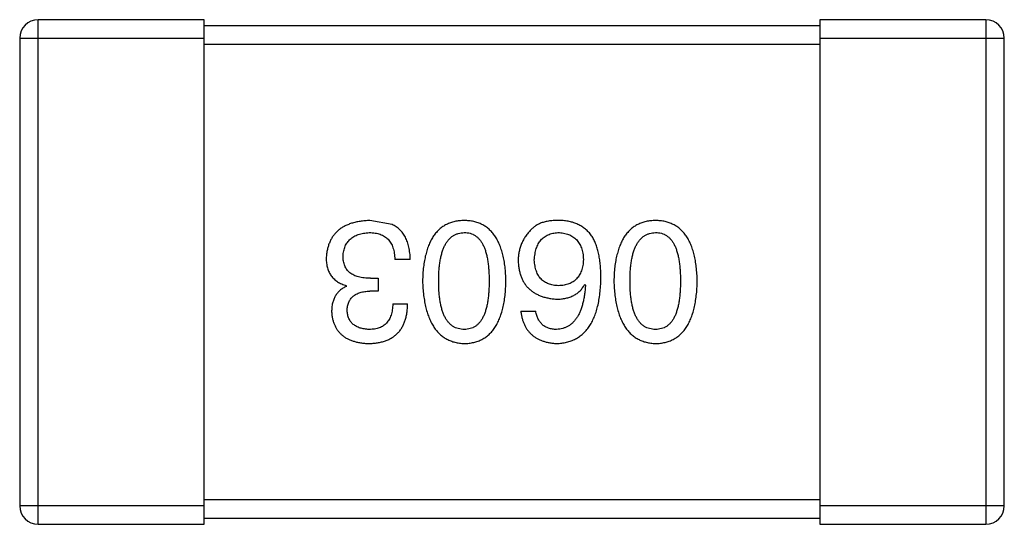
# Model space of a CAD drawing. Header units: inches. Extents: x -39 to 106, y -45 to 75.
# Tile 31 of 222: x 2.878 to 4.478, y -11.792 to -10.972. Entities that reach past the tile are written whole.
import ezdxf

# ---------------------------------------------------------------- set-up
doc = ezdxf.new("R2010")
doc.units = ezdxf.units.IN
doc.header["$LTSCALE"] = 1.21
doc.header["$MEASUREMENT"] = 0
doc.layers.get('0').update_dxf_attribs({"linetype": 'CONTINUOUS'})

msp = doc.modelspace()

# ---------------------------------------------------------------- linework, layer by layer
at = {"color": 7, "linetype": 'Continuous'}
for p, q in [((3.178, -10.9716), (2.908, -10.9716)), ((2.908, -11.7916), (2.908, -10.9716)), ((3.178, -11.7916), (3.178, -10.9716)), ((4.448, -10.9716), (4.178, -10.9716)), ((4.178, -10.9716), (4.178, -11.7916)), ((4.448, -10.9716), (4.448, -11.7916)), ((4.178, -10.9816), (3.178, -10.9816)), ((2.878, -11.0016), (3.178, -11.0016)), ((2.878, -11.0016), (2.878, -11.7616)), ((4.178, -11.0016), (4.478, -11.0016)), ((4.478, -11.7616), (4.478, -11.0016)), ((3.178, -11.0116), (4.178, -11.0116)), ((3.4833, -11.3044), (3.4472, -11.2979)), ((3.5128, -11.3613), (3.4876, -11.3613)), ((3.4483, -11.3919), (3.4603, -11.3919)), ((3.4603, -11.3919), (3.4603, -11.4126)), ((3.4089, -11.405), (3.4089, -11.4039)), ((3.7963, -11.4017), (3.7974, -11.4028)), ((3.4603, -11.4126), (3.4472, -11.4126)), ((3.4844, -11.4334), (3.5084, -11.4334)), ((3.6925, -11.4454), (3.7165, -11.4454)), ((4.178, -11.7516), (3.178, -11.7516)), ((3.178, -11.7616), (2.878, -11.7616)), ((4.478, -11.7616), (4.178, -11.7616)), ((2.908, -11.7916), (3.178, -11.7916)), ((3.178, -11.7816), (4.178, -11.7816)), ((4.178, -11.7916), (4.448, -11.7916))]:
    msp.add_line(p, q, dxfattribs=at)
for centre, start, end in [((2.908, -11.0016), 90, 180), ((4.448, -11.0016), 0, 90), ((2.908, -11.7616), 180, 270), ((4.448, -11.7616), 270, 0)]:
    msp.add_arc(centre, 0.03, start, end, dxfattribs=at)
for points, knots in [([(3.4472, -11.2979), (3.4445, -11.298), (3.4391, -11.2983), (3.4314, -11.2992), (3.4242, -11.3006), (3.4174, -11.3024), (3.4112, -11.3047), (3.4055, -11.3074), (3.4002, -11.3105), (3.3955, -11.3142), (3.3913, -11.3182), (3.3876, -11.3228), (3.3844, -11.3277), (3.3817, -11.3332), (3.3795, -11.339), (3.3779, -11.3453), (3.3767, -11.352), (3.3763, -11.3567), (3.3762, -11.3591)], [0, 0, 0, 0, 0.078078, 0.151942, 0.221594, 0.28726, 0.350176, 0.409768, 0.467648, 0.523784, 0.578904, 0.634014, 0.689819, 0.746826, 0.805875, 0.867063, 0.931764, 1, 1, 1, 1]), ([(3.5128, -11.3613), (3.5127, -11.3595), (3.5126, -11.356), (3.5121, -11.3509), (3.5114, -11.346), (3.5106, -11.3414), (3.5095, -11.337), (3.5082, -11.3328), (3.5066, -11.3289), (3.5049, -11.3252), (3.503, -11.3218), (3.5008, -11.3185), (3.4984, -11.3156), (3.4958, -11.3129), (3.493, -11.3104), (3.4899, -11.3082), (3.4867, -11.3061), (3.4844, -11.305), (3.4833, -11.3044)], [0, 0, 0, 0, 0.078937, 0.154495, 0.226898, 0.296844, 0.363348, 0.427781, 0.48946, 0.549586, 0.607902, 0.664733, 0.720805, 0.776157, 0.831175, 0.886736, 0.943094, 1, 1, 1, 1]), ([(3.6004, -11.2979), (3.5978, -11.298), (3.5926, -11.2982), (3.5851, -11.2995), (3.5781, -11.3015), (3.5716, -11.3043), (3.5656, -11.3078), (3.56, -11.3121), (3.555, -11.3172), (3.5505, -11.323), (3.5465, -11.3296), (3.5431, -11.3369), (3.5401, -11.345), (3.5376, -11.3538), (3.5356, -11.3633), (3.5341, -11.3736), (3.5331, -11.3847), (3.5328, -11.3923), (3.5327, -11.3962)], [0, 0, 0, 0, 0.059134, 0.115603, 0.169236, 0.221572, 0.273254, 0.32474, 0.377319, 0.431815, 0.488555, 0.548609, 0.612242, 0.680182, 0.75251, 0.829782, 0.91231, 1, 1, 1, 1]), ([(3.6682, -11.3962), (3.6681, -11.3923), (3.6678, -11.3847), (3.6668, -11.3736), (3.6653, -11.3633), (3.6633, -11.3538), (3.6608, -11.345), (3.6578, -11.3369), (3.6544, -11.3296), (3.6503, -11.323), (3.6459, -11.3172), (3.6409, -11.3121), (3.6353, -11.3078), (3.6293, -11.3043), (3.6228, -11.3015), (3.6158, -11.2995), (3.6083, -11.2982), (3.6031, -11.298), (3.6004, -11.2979)], [0, 0, 0, 0, 0.087693, 0.170223, 0.247496, 0.319826, 0.387768, 0.451403, 0.511459, 0.568358, 0.622671, 0.675251, 0.726739, 0.778422, 0.830759, 0.884394, 0.940865, 1, 1, 1, 1]), ([(3.757, -11.2979), (3.7542, -11.2978), (3.7488, -11.2977), (3.741, -11.2984), (3.7338, -11.2995), (3.7273, -11.3013), (3.7214, -11.3036), (3.7162, -11.3066), (3.7116, -11.31), (3.709, -11.3129), (3.7078, -11.3143)], [0, 0, 0, 0, 0.156782, 0.301945, 0.436395, 0.561474, 0.678489, 0.78853, 0.894967, 1, 1, 1, 1]), ([(3.8083, -11.3241), (3.8069, -11.3221), (3.8039, -11.3181), (3.7987, -11.313), (3.793, -11.3085), (3.7868, -11.3049), (3.7801, -11.3019), (3.7728, -11.2998), (3.7651, -11.2983), (3.7597, -11.298), (3.757, -11.2979)], [0, 0, 0, 0, 0.125033, 0.246266, 0.36603, 0.485265, 0.606781, 0.732144, 0.862551, 1, 1, 1, 1]), ([(3.9113, -11.2979), (3.9087, -11.298), (3.9035, -11.2982), (3.896, -11.2995), (3.889, -11.3015), (3.8825, -11.3043), (3.8764, -11.3078), (3.8709, -11.3121), (3.8659, -11.3172), (3.8614, -11.323), (3.8574, -11.3296), (3.8539, -11.3369), (3.851, -11.345), (3.8485, -11.3538), (3.8464, -11.3633), (3.845, -11.3736), (3.844, -11.3847), (3.8437, -11.3923), (3.8436, -11.3962)], [0, 0, 0, 0, 0.059134, 0.115603, 0.169236, 0.221572, 0.273254, 0.32474, 0.377319, 0.431815, 0.488555, 0.548609, 0.612242, 0.680182, 0.75251, 0.829782, 0.91231, 1, 1, 1, 1]), ([(3.9791, -11.3962), (3.9789, -11.3923), (3.9787, -11.3847), (3.9776, -11.3736), (3.9762, -11.3633), (3.9742, -11.3538), (3.9717, -11.345), (3.9687, -11.3369), (3.9652, -11.3296), (3.9612, -11.323), (3.9567, -11.3172), (3.9517, -11.3121), (3.9462, -11.3078), (3.9402, -11.3043), (3.9336, -11.3015), (3.9266, -11.2995), (3.9191, -11.2982), (3.914, -11.298), (3.9113, -11.2979)], [0, 0, 0, 0, 0.087693, 0.170223, 0.247496, 0.319826, 0.387768, 0.451403, 0.511459, 0.568358, 0.622671, 0.675251, 0.726739, 0.778422, 0.830759, 0.884394, 0.940865, 1, 1, 1, 1]), ([(3.4035, -11.3558), (3.4036, -11.3543), (3.4038, -11.3515), (3.4046, -11.3474), (3.4055, -11.3435), (3.4069, -11.3399), (3.4085, -11.3366), (3.4104, -11.3335), (3.4127, -11.3307), (3.4152, -11.3281), (3.418, -11.3259), (3.4212, -11.3239), (3.4246, -11.3221), (3.4283, -11.3207), (3.4324, -11.3195), (3.4367, -11.3186), (3.4413, -11.3179), (3.4445, -11.3177), (3.4461, -11.3176)], [0, 0, 0, 0, 0.068514, 0.133941, 0.195994, 0.255362, 0.312994, 0.369441, 0.424687, 0.480522, 0.537148, 0.594801, 0.654411, 0.716817, 0.781981, 0.850498, 0.923306, 1, 1, 1, 1]), ([(3.4461, -11.3176), (3.4477, -11.3176), (3.4509, -11.3176), (3.4555, -11.3182), (3.4598, -11.319), (3.4638, -11.3202), (3.4675, -11.3217), (3.4709, -11.3236), (3.474, -11.3259), (3.4768, -11.3284), (3.4792, -11.3314), (3.4814, -11.3346), (3.4832, -11.3382), (3.4847, -11.3422), (3.4859, -11.3465), (3.4868, -11.3511), (3.4874, -11.3561), (3.4876, -11.3595), (3.4876, -11.3613)], [0, 0, 0, 0, 0.071272, 0.13882, 0.201858, 0.262757, 0.320043, 0.376709, 0.431462, 0.486034, 0.541209, 0.597703, 0.65589, 0.717768, 0.782056, 0.850407, 0.92277, 1, 1, 1, 1]), ([(3.5589, -11.3962), (3.5589, -11.3931), (3.559, -11.387), (3.5595, -11.3782), (3.5603, -11.37), (3.5614, -11.3624), (3.5628, -11.3554), (3.5646, -11.3489), (3.5667, -11.3431), (3.5691, -11.3378), (3.5719, -11.3332), (3.575, -11.3291), (3.5784, -11.3256), (3.5822, -11.3228), (3.5863, -11.3206), (3.5907, -11.3189), (3.5955, -11.3179), (3.5988, -11.3177), (3.6004, -11.3176)], [0, 0, 0, 0, 0.094834, 0.184067, 0.267029, 0.344713, 0.417334, 0.484367, 0.546941, 0.604717, 0.65953, 0.710539, 0.759381, 0.806382, 0.853027, 0.900623, 0.949121, 1, 1, 1, 1]), ([(3.6004, -11.3176), (3.6021, -11.3176), (3.6053, -11.3177), (3.6099, -11.3186), (3.6142, -11.3202), (3.6182, -11.3224), (3.6219, -11.3252), (3.6252, -11.3286), (3.6282, -11.3326), (3.6309, -11.3373), (3.6333, -11.3425), (3.6354, -11.3484), (3.637, -11.3549), (3.6385, -11.362), (3.6396, -11.3697), (3.6403, -11.378), (3.6408, -11.3869), (3.6409, -11.3931), (3.6409, -11.3962)], [0, 0, 0, 0, 0.049766, 0.097012, 0.143225, 0.188786, 0.235079, 0.282962, 0.333687, 0.387747, 0.445963, 0.508657, 0.576545, 0.649868, 0.72822, 0.812712, 0.903543, 1, 1, 1, 1]), ([(3.7078, -11.3143), (3.7062, -11.316), (3.7031, -11.3194), (3.6991, -11.325), (3.6957, -11.3309), (3.6929, -11.3369), (3.6908, -11.3432), (3.6892, -11.3497), (3.6883, -11.3565), (3.6882, -11.3611), (3.6881, -11.3635)], [0, 0, 0, 0, 0.129393, 0.255335, 0.378531, 0.500878, 0.622934, 0.746191, 0.87096, 1, 1, 1, 1]), ([(3.7143, -11.3624), (3.7145, -11.3606), (3.7147, -11.3573), (3.7154, -11.3524), (3.7163, -11.3479), (3.7175, -11.3436), (3.7189, -11.3397), (3.7207, -11.3361), (3.7226, -11.3328), (3.7249, -11.3298), (3.7275, -11.3272), (3.7303, -11.3248), (3.7334, -11.3228), (3.7367, -11.3211), (3.7403, -11.3197), (3.7442, -11.3186), (3.7483, -11.3179), (3.7511, -11.3177), (3.7526, -11.3176)], [0, 0, 0, 0, 0.078863, 0.153308, 0.223539, 0.289857, 0.35341, 0.413572, 0.471721, 0.528235, 0.584279, 0.638781, 0.69466, 0.751251, 0.809198, 0.869697, 0.933318, 1, 1, 1, 1]), ([(3.7526, -11.3176), (3.7542, -11.3176), (3.7573, -11.3177), (3.7618, -11.3184), (3.766, -11.3193), (3.7699, -11.3206), (3.7736, -11.3222), (3.7769, -11.3242), (3.78, -11.3264), (3.7827, -11.329), (3.7852, -11.3319), (3.7873, -11.3352), (3.7893, -11.3387), (3.7908, -11.3426), (3.7921, -11.3468), (3.7931, -11.3513), (3.7938, -11.3562), (3.794, -11.3595), (3.7941, -11.3613)], [0, 0, 0, 0, 0.070403, 0.137196, 0.200053, 0.260887, 0.31876, 0.37535, 0.430743, 0.485927, 0.541678, 0.598832, 0.657726, 0.719441, 0.783504, 0.851852, 0.923533, 1, 1, 1, 1]), ([(3.8225, -11.3919), (3.8225, -11.3883), (3.8225, -11.3814), (3.8217, -11.3714), (3.8207, -11.362), (3.8191, -11.3532), (3.8171, -11.345), (3.8147, -11.3374), (3.8118, -11.3305), (3.8095, -11.3262), (3.8083, -11.3241)], [0, 0, 0, 0, 0.151498, 0.29521, 0.430242, 0.557137, 0.677306, 0.790845, 0.898111, 1, 1, 1, 1]), ([(3.8698, -11.3962), (3.8698, -11.3931), (3.8699, -11.387), (3.8704, -11.3782), (3.8712, -11.37), (3.8723, -11.3624), (3.8737, -11.3554), (3.8755, -11.3489), (3.8776, -11.3431), (3.88, -11.3378), (3.8828, -11.3332), (3.8859, -11.3291), (3.8893, -11.3256), (3.8931, -11.3228), (3.8972, -11.3206), (3.9016, -11.3189), (3.9064, -11.3179), (3.9096, -11.3177), (3.9113, -11.3176)], [0, 0, 0, 0, 0.094834, 0.184067, 0.267029, 0.344713, 0.417334, 0.484367, 0.546941, 0.604717, 0.65953, 0.710539, 0.759381, 0.806382, 0.853027, 0.900623, 0.949121, 1, 1, 1, 1]), ([(3.9113, -11.3176), (3.913, -11.3176), (3.9161, -11.3177), (3.9208, -11.3186), (3.9251, -11.3202), (3.9291, -11.3224), (3.9328, -11.3252), (3.9361, -11.3286), (3.9391, -11.3326), (3.9418, -11.3373), (3.9442, -11.3425), (3.9462, -11.3484), (3.9479, -11.3549), (3.9494, -11.362), (3.9504, -11.3697), (3.9512, -11.378), (3.9517, -11.3869), (3.9517, -11.3931), (3.9518, -11.3962)], [0, 0, 0, 0, 0.049766, 0.097012, 0.143225, 0.188786, 0.235079, 0.282962, 0.333687, 0.387747, 0.445963, 0.508657, 0.576545, 0.649868, 0.72822, 0.812712, 0.903543, 1, 1, 1, 1]), ([(3.3762, -11.3591), (3.3762, -11.3605), (3.3762, -11.3633), (3.3767, -11.3674), (3.3772, -11.3713), (3.3782, -11.375), (3.3793, -11.3785), (3.3807, -11.3818), (3.3824, -11.3849), (3.3843, -11.3878), (3.3865, -11.3905), (3.3889, -11.393), (3.3917, -11.3953), (3.3946, -11.3975), (3.3978, -11.3994), (3.4013, -11.4011), (3.405, -11.4026), (3.4076, -11.4035), (3.4089, -11.4039)], [0, 0, 0, 0, 0.071215, 0.138707, 0.20396, 0.266995, 0.327734, 0.387609, 0.445602, 0.503345, 0.561136, 0.618597, 0.677672, 0.738255, 0.799989, 0.863961, 0.930555, 1, 1, 1, 1]), ([(3.4483, -11.3919), (3.4465, -11.3919), (3.443, -11.3918), (3.4379, -11.3913), (3.4332, -11.3907), (3.4288, -11.3897), (3.4247, -11.3884), (3.421, -11.3869), (3.4177, -11.385), (3.4147, -11.3829), (3.412, -11.3805), (3.4097, -11.3778), (3.4078, -11.3748), (3.4062, -11.3716), (3.405, -11.368), (3.4041, -11.3642), (3.4036, -11.3601), (3.4035, -11.3573), (3.4035, -11.3558)], [0, 0, 0, 0, 0.082495, 0.159728, 0.232496, 0.300725, 0.365163, 0.425859, 0.483728, 0.538892, 0.592921, 0.646195, 0.699968, 0.754746, 0.811387, 0.870806, 0.933482, 1, 1, 1, 1]), ([(3.6881, -11.3635), (3.6882, -11.3658), (3.6885, -11.3704), (3.6895, -11.377), (3.6909, -11.3832), (3.6927, -11.389), (3.695, -11.3944), (3.6978, -11.3994), (3.701, -11.404), (3.7047, -11.4081), (3.7089, -11.4117), (3.7135, -11.4151), (3.7185, -11.4179), (3.724, -11.4203), (3.73, -11.4224), (3.7364, -11.4239), (3.7432, -11.4251), (3.748, -11.4255), (3.7504, -11.4257)], [0, 0, 0, 0, 0.071527, 0.139094, 0.20346, 0.264939, 0.323904, 0.381383, 0.437591, 0.493343, 0.549401, 0.606085, 0.664838, 0.725424, 0.788712, 0.855452, 0.925772, 1, 1, 1, 1]), ([(3.7537, -11.4039), (3.7522, -11.4038), (3.7493, -11.4037), (3.745, -11.4031), (3.741, -11.4022), (3.7373, -11.401), (3.7339, -11.3994), (3.7307, -11.3976), (3.7278, -11.3954), (3.7252, -11.393), (3.7229, -11.3902), (3.7208, -11.3872), (3.7191, -11.3838), (3.7175, -11.3801), (3.7164, -11.3761), (3.7154, -11.3718), (3.7147, -11.3672), (3.7145, -11.364), (3.7143, -11.3624)], [0, 0, 0, 0, 0.069884, 0.136529, 0.199638, 0.259844, 0.317774, 0.374356, 0.430026, 0.485148, 0.5409, 0.597889, 0.657472, 0.718614, 0.783613, 0.85129, 0.923712, 1, 1, 1, 1]), ([(3.7941, -11.3613), (3.794, -11.3629), (3.7938, -11.3662), (3.7931, -11.3709), (3.7921, -11.3754), (3.7909, -11.3795), (3.7893, -11.3833), (3.7875, -11.3867), (3.7854, -11.3899), (3.783, -11.3927), (3.7803, -11.3953), (3.7773, -11.3974), (3.7741, -11.3994), (3.7705, -11.4009), (3.7667, -11.4022), (3.7626, -11.4031), (3.7583, -11.4037), (3.7552, -11.4038), (3.7537, -11.4039)], [0, 0, 0, 0, 0.076072, 0.148369, 0.216753, 0.281358, 0.342792, 0.401604, 0.458929, 0.514444, 0.569818, 0.625343, 0.681554, 0.739608, 0.800134, 0.863477, 0.929547, 1, 1, 1, 1]), ([(3.7504, -11.4979), (3.7532, -11.4977), (3.7588, -11.4974), (3.7668, -11.4959), (3.7742, -11.4936), (3.7812, -11.4906), (3.7876, -11.4867), (3.7935, -11.482), (3.7988, -11.4766), (3.8036, -11.4702), (3.8079, -11.4632), (3.8116, -11.4553), (3.8148, -11.4467), (3.8174, -11.4373), (3.8195, -11.427), (3.821, -11.416), (3.8222, -11.4042), (3.8224, -11.3961), (3.8225, -11.3919)], [0, 0, 0, 0, 0.058957, 0.115262, 0.16907, 0.221312, 0.273147, 0.324961, 0.377649, 0.432026, 0.488925, 0.549039, 0.612912, 0.680653, 0.753056, 0.830314, 0.912483, 1, 1, 1, 1]), ([(3.4089, -11.405), (3.407, -11.4059), (3.4033, -11.4078), (3.3983, -11.4115), (3.3942, -11.4159), (3.3907, -11.4208), (3.3881, -11.4264), (3.3862, -11.4325), (3.3851, -11.4393), (3.385, -11.4441), (3.3849, -11.4465)], [0, 0, 0, 0, 0.125227, 0.244792, 0.361427, 0.478215, 0.59667, 0.722058, 0.856314, 1, 1, 1, 1]), ([(3.5327, -11.3962), (3.5329, -11.4003), (3.5332, -11.4081), (3.5343, -11.4194), (3.536, -11.4299), (3.538, -11.4397), (3.5405, -11.4488), (3.5436, -11.457), (3.5471, -11.4646), (3.5511, -11.4713), (3.5556, -11.4774), (3.5606, -11.4827), (3.566, -11.4871), (3.572, -11.4909), (3.5784, -11.4938), (3.5853, -11.496), (3.5927, -11.4974), (3.5978, -11.4977), (3.6004, -11.4979)], [0, 0, 0, 0, 0.088475, 0.171606, 0.249595, 0.322626, 0.391327, 0.455765, 0.516374, 0.573675, 0.628522, 0.681161, 0.732559, 0.783563, 0.83504, 0.887639, 0.942585, 1, 1, 1, 1]), ([(3.6004, -11.4749), (3.5988, -11.4749), (3.5955, -11.4747), (3.5907, -11.4738), (3.5863, -11.4723), (3.5822, -11.4701), (3.5785, -11.4673), (3.575, -11.4639), (3.5719, -11.4598), (3.5691, -11.4552), (3.5667, -11.4499), (3.5646, -11.4441), (3.5629, -11.4376), (3.5614, -11.4305), (3.5603, -11.4228), (3.5595, -11.4145), (3.559, -11.4056), (3.5589, -11.3994), (3.5589, -11.3962)], [0, 0, 0, 0, 0.050604, 0.098688, 0.145699, 0.191791, 0.238625, 0.286717, 0.337546, 0.391814, 0.449755, 0.512106, 0.579685, 0.652048, 0.730262, 0.814146, 0.904281, 1, 1, 1, 1]), ([(3.6004, -11.4979), (3.6031, -11.4978), (3.6083, -11.4975), (3.6158, -11.4962), (3.6228, -11.4941), (3.6293, -11.4913), (3.6354, -11.4876), (3.6409, -11.4831), (3.6459, -11.4779), (3.6503, -11.4719), (3.6544, -11.4651), (3.6578, -11.4575), (3.6608, -11.4492), (3.6633, -11.4401), (3.6653, -11.4302), (3.6668, -11.4196), (3.6678, -11.4082), (3.6681, -11.4003), (3.6682, -11.3962)], [0, 0, 0, 0, 0.057911, 0.113262, 0.165956, 0.217443, 0.268511, 0.319665, 0.372, 0.426129, 0.483365, 0.543779, 0.607756, 0.676562, 0.749704, 0.827713, 0.911177, 1, 1, 1, 1]), ([(3.6409, -11.3962), (3.6409, -11.3994), (3.6408, -11.4056), (3.6403, -11.4145), (3.6395, -11.4228), (3.6385, -11.4305), (3.637, -11.4376), (3.6354, -11.4441), (3.6333, -11.4499), (3.6309, -11.4552), (3.6282, -11.4598), (3.6252, -11.4639), (3.6219, -11.4673), (3.6182, -11.4701), (3.6142, -11.4723), (3.6099, -11.4738), (3.6053, -11.4747), (3.6021, -11.4749), (3.6004, -11.4749)], [0, 0, 0, 0, 0.096452, 0.187278, 0.271765, 0.350519, 0.423437, 0.491321, 0.554011, 0.612224, 0.666281, 0.717003, 0.764884, 0.811423, 0.856783, 0.902993, 0.950236, 1, 1, 1, 1]), ([(3.7504, -11.4257), (3.7531, -11.4257), (3.7581, -11.4256), (3.7655, -11.4244), (3.7722, -11.4225), (3.7783, -11.4199), (3.7838, -11.4165), (3.7887, -11.4123), (3.7929, -11.4074), (3.7952, -11.4036), (3.7963, -11.4017)], [0, 0, 0, 0, 0.144617, 0.279572, 0.40596, 0.526097, 0.64389, 0.760003, 0.877724, 1, 1, 1, 1]), ([(3.7974, -11.4028), (3.7972, -11.4056), (3.7968, -11.4111), (3.7958, -11.4191), (3.7945, -11.4265), (3.7929, -11.4334), (3.7911, -11.4398), (3.7889, -11.4457), (3.7864, -11.451), (3.7836, -11.4558), (3.7805, -11.46), (3.7771, -11.4638), (3.7734, -11.467), (3.7694, -11.4696), (3.7651, -11.4719), (3.7604, -11.4734), (3.7555, -11.4745), (3.7521, -11.4748), (3.7504, -11.4749)], [0, 0, 0, 0, 0.089218, 0.173709, 0.252753, 0.326963, 0.397099, 0.462534, 0.524018, 0.582178, 0.637235, 0.689955, 0.741228, 0.791618, 0.841661, 0.892925, 0.945259, 1, 1, 1, 1]), ([(3.8436, -11.3962), (3.8437, -11.4003), (3.8441, -11.4081), (3.8452, -11.4194), (3.8468, -11.4299), (3.8489, -11.4397), (3.8514, -11.4488), (3.8544, -11.457), (3.8579, -11.4646), (3.862, -11.4713), (3.8665, -11.4774), (3.8714, -11.4827), (3.8769, -11.4871), (3.8828, -11.4909), (3.8893, -11.4938), (3.8962, -11.496), (3.9036, -11.4974), (3.9087, -11.4977), (3.9113, -11.4979)], [0, 0, 0, 0, 0.088475, 0.171606, 0.249595, 0.322626, 0.391327, 0.455765, 0.516374, 0.573675, 0.628522, 0.681161, 0.732559, 0.783563, 0.83504, 0.887639, 0.942585, 1, 1, 1, 1]), ([(3.9113, -11.4749), (3.9096, -11.4749), (3.9064, -11.4747), (3.9016, -11.4738), (3.8972, -11.4723), (3.893, -11.4701), (3.8893, -11.4673), (3.8859, -11.4639), (3.8828, -11.4598), (3.88, -11.4552), (3.8776, -11.4499), (3.8755, -11.4441), (3.8737, -11.4376), (3.8723, -11.4305), (3.8712, -11.4228), (3.8704, -11.4145), (3.8699, -11.4056), (3.8698, -11.3994), (3.8698, -11.3962)], [0, 0, 0, 0, 0.050604, 0.098688, 0.145699, 0.191791, 0.238625, 0.286717, 0.337546, 0.391814, 0.449755, 0.512106, 0.579685, 0.652048, 0.730262, 0.814146, 0.904281, 1, 1, 1, 1]), ([(3.9113, -11.4979), (3.914, -11.4978), (3.9191, -11.4975), (3.9267, -11.4962), (3.9337, -11.4941), (3.9402, -11.4913), (3.9462, -11.4876), (3.9517, -11.4831), (3.9567, -11.4779), (3.9612, -11.4719), (3.9652, -11.4651), (3.9687, -11.4575), (3.9717, -11.4492), (3.9742, -11.4401), (3.9762, -11.4302), (3.9777, -11.4196), (3.9787, -11.4082), (3.9789, -11.4003), (3.9791, -11.3962)], [0, 0, 0, 0, 0.057911, 0.113262, 0.165956, 0.217443, 0.268511, 0.319665, 0.372, 0.426129, 0.483365, 0.543779, 0.607756, 0.676562, 0.749704, 0.827713, 0.911177, 1, 1, 1, 1]), ([(3.9518, -11.3962), (3.9517, -11.3994), (3.9517, -11.4056), (3.9512, -11.4145), (3.9504, -11.4228), (3.9494, -11.4305), (3.9479, -11.4376), (3.9462, -11.4441), (3.9442, -11.4499), (3.9418, -11.4552), (3.9391, -11.4598), (3.9361, -11.4639), (3.9327, -11.4673), (3.9291, -11.4701), (3.9251, -11.4723), (3.9208, -11.4738), (3.9161, -11.4747), (3.913, -11.4749), (3.9113, -11.4749)], [0, 0, 0, 0, 0.096452, 0.187278, 0.271765, 0.350519, 0.423437, 0.491321, 0.554011, 0.612224, 0.666281, 0.717003, 0.764884, 0.811423, 0.856783, 0.902993, 0.950236, 1, 1, 1, 1]), ([(3.41, -11.4443), (3.4101, -11.4431), (3.4103, -11.4407), (3.4108, -11.4372), (3.4116, -11.4339), (3.4127, -11.4309), (3.4141, -11.4281), (3.4157, -11.4255), (3.4176, -11.4231), (3.4199, -11.421), (3.4223, -11.4192), (3.4251, -11.4175), (3.4281, -11.4161), (3.4314, -11.4149), (3.435, -11.414), (3.4388, -11.4133), (3.4429, -11.4128), (3.4457, -11.4127), (3.4472, -11.4126)], [0, 0, 0, 0, 0.067741, 0.131599, 0.192143, 0.249977, 0.306453, 0.361639, 0.416449, 0.471489, 0.527582, 0.584873, 0.644974, 0.70814, 0.77492, 0.845909, 0.920585, 1, 1, 1, 1]), ([(3.445, -11.4979), (3.4475, -11.4978), (3.4524, -11.4976), (3.4595, -11.4967), (3.4661, -11.4954), (3.4723, -11.4935), (3.478, -11.4913), (3.4831, -11.4884), (3.4879, -11.4851), (3.4921, -11.4813), (3.4959, -11.477), (3.4991, -11.4722), (3.5018, -11.4669), (3.5042, -11.4611), (3.506, -11.4549), (3.5073, -11.4481), (3.5082, -11.4409), (3.5083, -11.436), (3.5084, -11.4334)], [0, 0, 0, 0, 0.073232, 0.142595, 0.207997, 0.270074, 0.329156, 0.386529, 0.441846, 0.496976, 0.551877, 0.607941, 0.665637, 0.725446, 0.788542, 0.855101, 0.925196, 1, 1, 1, 1]), ([(3.4844, -11.4334), (3.4843, -11.4351), (3.4841, -11.4383), (3.4836, -11.443), (3.4828, -11.4474), (3.4816, -11.4515), (3.4802, -11.4553), (3.4785, -11.4587), (3.4766, -11.4618), (3.4743, -11.4646), (3.4718, -11.4671), (3.4689, -11.4692), (3.4658, -11.471), (3.4624, -11.4724), (3.4587, -11.4736), (3.4548, -11.4744), (3.4505, -11.4748), (3.4476, -11.4749), (3.4461, -11.4749)], [0, 0, 0, 0, 0.078134, 0.15164, 0.221358, 0.286689, 0.348614, 0.407697, 0.464247, 0.520153, 0.574432, 0.629291, 0.684538, 0.742032, 0.801329, 0.863637, 0.930123, 1, 1, 1, 1]), ([(3.3849, -11.4465), (3.3851, -11.4485), (3.3854, -11.4524), (3.3865, -11.458), (3.3879, -11.4633), (3.3898, -11.4682), (3.3921, -11.4727), (3.3948, -11.4768), (3.398, -11.4806), (3.4015, -11.484), (3.4055, -11.4871), (3.41, -11.4897), (3.4148, -11.492), (3.42, -11.4939), (3.4257, -11.4955), (3.4318, -11.4966), (3.4382, -11.4975), (3.4427, -11.4978), (3.445, -11.4979)], [0, 0, 0, 0, 0.067521, 0.132139, 0.193339, 0.252064, 0.309083, 0.364848, 0.420021, 0.475612, 0.532002, 0.589602, 0.649896, 0.712634, 0.778603, 0.848416, 0.922155, 1, 1, 1, 1]), ([(3.4461, -11.4749), (3.4447, -11.4749), (3.4421, -11.4747), (3.4382, -11.4742), (3.4346, -11.4736), (3.4312, -11.4727), (3.428, -11.4716), (3.4252, -11.4702), (3.4225, -11.4686), (3.4201, -11.4668), (3.418, -11.4648), (3.4161, -11.4625), (3.4144, -11.46), (3.4131, -11.4573), (3.4119, -11.4544), (3.411, -11.4512), (3.4104, -11.4478), (3.4102, -11.4455), (3.41, -11.4443)], [0, 0, 0, 0, 0.078051, 0.151197, 0.220412, 0.286742, 0.34933, 0.409464, 0.467368, 0.52298, 0.578639, 0.633998, 0.690142, 0.746855, 0.805868, 0.867776, 0.932345, 1, 1, 1, 1]), ([(3.6925, -11.4454), (3.6927, -11.4474), (3.6932, -11.4513), (3.6945, -11.4569), (3.6961, -11.4622), (3.6981, -11.4671), (3.7004, -11.4717), (3.7031, -11.4759), (3.7062, -11.4797), (3.7096, -11.4832), (3.7135, -11.4863), (3.7177, -11.4891), (3.7222, -11.4915), (3.7272, -11.4935), (3.7325, -11.4951), (3.7381, -11.4964), (3.7441, -11.4974), (3.7483, -11.4977), (3.7504, -11.4979)], [0, 0, 0, 0, 0.06947, 0.136096, 0.199592, 0.260665, 0.319672, 0.377156, 0.433415, 0.489984, 0.546535, 0.604276, 0.663499, 0.725182, 0.788953, 0.855683, 0.926216, 1, 1, 1, 1]), ([(3.7504, -11.4749), (3.7482, -11.4749), (3.7438, -11.4747), (3.7377, -11.4733), (3.7323, -11.471), (3.7276, -11.4677), (3.7237, -11.4634), (3.7205, -11.4583), (3.718, -11.4522), (3.7171, -11.4477), (3.7165, -11.4454)], [0, 0, 0, 0, 0.136586, 0.261496, 0.378089, 0.490612, 0.605522, 0.725767, 0.8561, 1, 1, 1, 1])]:
    msp.add_open_spline(points, degree=3, knots=knots, dxfattribs=at)

doc.saveas('drawing.dxf')
